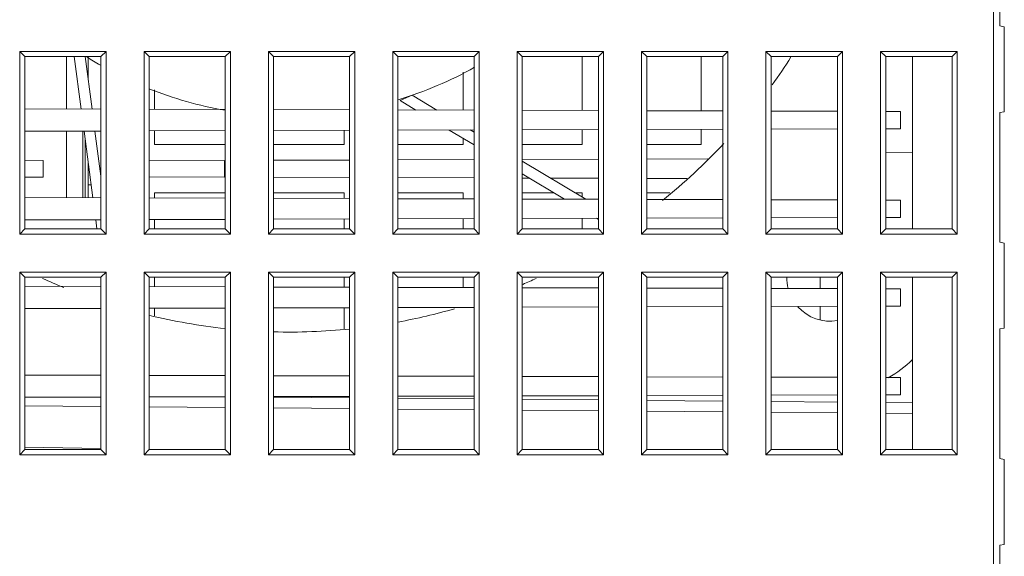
# Model space of a CAD drawing. Header units: millimetres. Extents: x -594 to 595, y -419 to 422.
# Tile 11 of 124: x -388 to -343, y -193 to -168. Entities that reach past the tile are written whole.
import ezdxf

# ---------------------------------------------------------------- set-up
doc = ezdxf.new("R2010")
doc.units = ezdxf.units.MM
doc.header["$MEASUREMENT"] = 0
doc.layers.add('layer 1', color=7, linetype='Continuous')

msp = doc.modelspace()

# ---------------------------------------------------------------- linework, layer by layer
at = {"layer": 'layer 1', "lineweight": 9}
for points in [[(-343.4439, -119.5794), (-343.4439, -119.5794), (-343.4439, -239.2145), (-343.4439, -239.2145)], [(-343.1439, -168.303), (-343.1439, -168.303), (-343.1439, -162.303), (-343.1439, -162.303)], [(-343.1439, -168.303), (-343.1439, -168.303), (-342.9439, -168.3382), (-342.9439, -168.3382)], [(-342.9439, -172.2677), (-342.9439, -172.2677), (-342.9439, -168.3382), (-342.9439, -168.3382)], [(-388.4647, -169.4821), (-388.4647, -169.4821), (-388.4647, -177.9238), (-388.4647, -177.9238)], [(-388.4647, -169.4821), (-388.4647, -169.4821), (-388.2283, -169.7186), (-388.2283, -169.7186)], [(-384.473, -169.4821), (-384.473, -169.4821), (-388.4647, -169.4821), (-388.4647, -169.4821)], [(-388.2283, -169.7186), (-388.2283, -169.7186), (-388.2283, -177.6873), (-388.2283, -177.6873)], [(-384.7095, -169.7186), (-384.7095, -169.7186), (-388.2283, -169.7186), (-388.2283, -169.7186)], [(-386.2939, -172.1428), (-386.2939, -172.1428), (-386.2939, -169.7186), (-386.2939, -169.7186)], [(-385.9399, -169.7186), (-385.9399, -169.7186), (-385.6216, -172.1447), (-385.6216, -172.1447)], [(-385.1171, -172.1462), (-385.1171, -172.1462), (-385.4356, -169.7186), (-385.4356, -169.7186)], [(-385.3624, -169.734), (-385.1563, -169.8647), (-384.9475, -169.991), (-384.7362, -170.1128)], [(-385.2939, -170.799), (-385.2939, -170.799), (-385.2939, -169.7186), (-385.2939, -169.7186)], [(-384.473, -169.4821), (-384.473, -169.4821), (-384.7095, -169.7186), (-384.7095, -169.7186)], [(-384.7095, -177.6873), (-384.7095, -177.6873), (-384.7095, -169.7186), (-384.7095, -169.7186)], [(-384.473, -177.9238), (-384.473, -177.9238), (-384.473, -169.4821), (-384.473, -169.4821)], [(-382.7147, -169.4821), (-382.7147, -169.4821), (-382.7147, -177.9238), (-382.7147, -177.9238)], [(-382.7147, -169.4821), (-382.7147, -169.4821), (-382.4783, -169.7186), (-382.4783, -169.7186)], [(-378.723, -169.4821), (-378.723, -169.4821), (-382.7147, -169.4821), (-382.7147, -169.4821)], [(-382.4783, -169.7186), (-382.4783, -169.7186), (-382.4783, -177.6873), (-382.4783, -177.6873)], [(-378.9595, -169.7186), (-378.9595, -169.7186), (-382.4783, -169.7186), (-382.4783, -169.7186)], [(-378.723, -169.4821), (-378.723, -169.4821), (-378.9595, -169.7186), (-378.9595, -169.7186)], [(-378.9595, -177.6873), (-378.9595, -177.6873), (-378.9595, -169.7186), (-378.9595, -169.7186)], [(-378.723, -177.9238), (-378.723, -177.9238), (-378.723, -169.4821), (-378.723, -169.4821)], [(-376.9647, -169.4821), (-376.9647, -169.4821), (-376.9647, -177.9238), (-376.9647, -177.9238)], [(-376.9647, -169.4821), (-376.9647, -169.4821), (-376.7283, -169.7186), (-376.7283, -169.7186)], [(-372.973, -169.4821), (-372.973, -169.4821), (-376.9647, -169.4821), (-376.9647, -169.4821)], [(-376.7283, -169.7186), (-376.7283, -169.7186), (-376.7283, -177.6873), (-376.7283, -177.6873)], [(-373.2095, -169.7186), (-373.2095, -169.7186), (-376.7283, -169.7186), (-376.7283, -169.7186)], [(-372.973, -169.4821), (-372.973, -169.4821), (-373.2095, -169.7186), (-373.2095, -169.7186)], [(-373.2095, -177.6873), (-373.2095, -177.6873), (-373.2095, -169.7186), (-373.2095, -169.7186)], [(-372.973, -177.9238), (-372.973, -177.9238), (-372.973, -169.4821), (-372.973, -169.4821)], [(-371.2147, -169.4821), (-371.2147, -169.4821), (-371.2147, -177.9238), (-371.2147, -177.9238)], [(-367.223, -169.4821), (-367.223, -169.4821), (-371.2147, -169.4821), (-371.2147, -169.4821)], [(-371.2147, -169.4821), (-371.2147, -169.4821), (-370.9783, -169.7186), (-370.9783, -169.7186)], [(-370.9783, -169.7186), (-370.9783, -169.7186), (-370.9783, -177.6873), (-370.9783, -177.6873)], [(-367.4595, -169.7186), (-367.4595, -169.7186), (-370.9783, -169.7186), (-370.9783, -169.7186)], [(-367.223, -169.4821), (-367.223, -169.4821), (-367.4595, -169.7186), (-367.4595, -169.7186)], [(-367.4595, -177.6873), (-367.4595, -177.6873), (-367.4595, -169.7186), (-367.4595, -169.7186)], [(-367.223, -177.9238), (-367.223, -177.9238), (-367.223, -169.4821), (-367.223, -169.4821)], [(-365.4647, -169.4821), (-365.4647, -169.4821), (-365.4647, -177.9238), (-365.4647, -177.9238)], [(-361.473, -169.4821), (-361.473, -169.4821), (-365.4647, -169.4821), (-365.4647, -169.4821)], [(-365.4647, -169.4821), (-365.4647, -169.4821), (-365.2283, -169.7186), (-365.2283, -169.7186)], [(-361.7095, -169.7186), (-361.7095, -169.7186), (-365.2283, -169.7186), (-365.2283, -169.7186)], [(-365.2283, -169.7186), (-365.2283, -169.7186), (-365.2283, -177.6873), (-365.2283, -177.6873)], [(-362.4595, -169.7186), (-362.4595, -169.7186), (-362.4595, -172.2109), (-362.4595, -172.2109)], [(-361.473, -169.4821), (-361.473, -169.4821), (-361.7095, -169.7186), (-361.7095, -169.7186)], [(-361.7095, -177.6873), (-361.7095, -177.6873), (-361.7095, -169.7186), (-361.7095, -169.7186)], [(-361.473, -177.9238), (-361.473, -177.9238), (-361.473, -169.4821), (-361.473, -169.4821)], [(-359.7147, -169.4821), (-359.7147, -169.4821), (-359.7147, -177.9238), (-359.7147, -177.9238)], [(-355.723, -169.4821), (-355.723, -169.4821), (-359.7147, -169.4821), (-359.7147, -169.4821)], [(-359.7147, -169.4821), (-359.7147, -169.4821), (-359.4783, -169.7186), (-359.4783, -169.7186)], [(-355.9595, -169.7186), (-355.9595, -169.7186), (-359.4783, -169.7186), (-359.4783, -169.7186)], [(-359.4783, -169.7186), (-359.4783, -169.7186), (-359.4783, -177.6873), (-359.4783, -177.6873)], [(-356.9595, -169.7186), (-356.9595, -169.7186), (-356.9595, -172.2266), (-356.9595, -172.2266)], [(-355.723, -169.4821), (-355.723, -169.4821), (-355.9595, -169.7186), (-355.9595, -169.7186)], [(-355.9595, -177.6873), (-355.9595, -177.6873), (-355.9595, -169.7186), (-355.9595, -169.7186)], [(-355.723, -177.9238), (-355.723, -177.9238), (-355.723, -169.4821), (-355.723, -169.4821)], [(-350.423, -169.4821), (-350.423, -169.4821), (-353.9647, -169.4821), (-353.9647, -169.4821)], [(-353.9647, -169.4821), (-353.9647, -169.4821), (-353.7283, -169.7186), (-353.7283, -169.7186)], [(-353.9647, -169.4821), (-353.9647, -169.4821), (-353.9647, -177.9238), (-353.9647, -177.9238)], [(-350.6595, -169.7186), (-350.6595, -169.7186), (-353.7283, -169.7186), (-353.7283, -169.7186)], [(-353.7283, -169.7186), (-353.7283, -169.7186), (-353.7283, -177.6873), (-353.7283, -177.6873)], [(-353.6772, -171.0221), (-353.3747, -170.6019), (-353.084, -170.1733), (-352.8057, -169.7367)], [(-350.423, -169.4821), (-350.423, -169.4821), (-350.6595, -169.7186), (-350.6595, -169.7186)], [(-350.6595, -177.6873), (-350.6595, -177.6873), (-350.6595, -169.7186), (-350.6595, -169.7186)], [(-350.423, -177.9238), (-350.423, -177.9238), (-350.423, -169.4821), (-350.423, -169.4821)], [(-345.123, -169.4821), (-345.123, -169.4821), (-348.6647, -169.4821), (-348.6647, -169.4821)], [(-348.6647, -169.4821), (-348.6647, -169.4821), (-348.6647, -177.9238), (-348.6647, -177.9238)], [(-348.6647, -169.4821), (-348.6647, -169.4821), (-348.4283, -169.7186), (-348.4283, -169.7186)], [(-345.3595, -169.7186), (-345.3595, -169.7186), (-348.4283, -169.7186), (-348.4283, -169.7186)], [(-348.4283, -169.7186), (-348.4283, -169.7186), (-348.4283, -177.6873), (-348.4283, -177.6873)], [(-347.1939, -169.7186), (-347.1939, -169.7186), (-347.1939, -177.6873), (-347.1939, -177.6873)], [(-345.123, -169.4821), (-345.123, -169.4821), (-345.3595, -169.7186), (-345.3595, -169.7186)], [(-345.3595, -177.6873), (-345.3595, -177.6873), (-345.3595, -169.7186), (-345.3595, -169.7186)], [(-345.123, -177.9238), (-345.123, -177.9238), (-345.123, -169.4821), (-345.123, -169.4821)], [(-370.9649, -171.7148), (-369.7356, -171.346), (-368.5506, -170.843), (-367.4312, -170.215)], [(-367.9595, -170.4353), (-367.9595, -170.4353), (-367.9595, -172.1952), (-367.9595, -172.1952)], [(-382.4924, -171.2016), (-381.3562, -171.656), (-380.1755, -171.99), (-378.9696, -172.1981)], [(-382.2283, -172.1544), (-382.2283, -172.1544), (-382.2283, -171.252), (-382.2283, -171.252)], [(-370.3163, -171.5064), (-370.3163, -171.5064), (-370.8736, -171.7554), (-370.8736, -171.7554)], [(-369.1724, -172.1917), (-369.1724, -172.1917), (-370.3163, -171.5064), (-370.3163, -171.5064)], [(-370.8736, -171.7554), (-370.8736, -171.7554), (-370.1499, -172.1889), (-370.1499, -172.1889)], [(-384.7095, -172.1473), (-384.7095, -172.1473), (-388.2283, -172.1373), (-388.2283, -172.1373)], [(-378.9595, -172.1638), (-378.9595, -172.1638), (-382.4783, -172.1537), (-382.4783, -172.1537)], [(-373.2095, -172.1802), (-373.2095, -172.1802), (-376.7283, -172.1701), (-376.7283, -172.1701)], [(-367.4595, -172.1966), (-367.4595, -172.1966), (-370.9783, -172.1866), (-370.9783, -172.1866)], [(-361.7095, -172.2131), (-361.7095, -172.2131), (-365.2283, -172.203), (-365.2283, -172.203)], [(-355.9595, -172.2295), (-355.9595, -172.2295), (-359.4783, -172.2194), (-359.4783, -172.2194)], [(-350.6595, -172.2446), (-350.6595, -172.2446), (-353.7283, -172.2359), (-353.7283, -172.2359)], [(-347.7439, -172.253), (-347.7439, -172.253), (-348.4283, -172.251), (-348.4283, -172.251)], [(-347.7439, -172.253), (-347.7439, -172.253), (-347.7439, -173.053), (-347.7439, -173.053)], [(-342.9439, -172.2677), (-342.9439, -172.2677), (-343.1439, -172.303), (-343.1439, -172.303)], [(-343.1439, -178.303), (-343.1439, -178.303), (-343.1439, -172.303), (-343.1439, -172.303)], [(-388.2283, -173.1686), (-388.2283, -173.1686), (-384.7095, -173.1586), (-384.7095, -173.1586)], [(-386.2939, -176.2428), (-386.2939, -176.2428), (-386.2939, -173.1631), (-386.2939, -173.1631)], [(-385.5439, -176.245), (-385.5439, -176.245), (-385.5439, -173.161), (-385.5439, -173.161)], [(-385.4883, -173.1608), (-385.4883, -173.1608), (-385.0835, -176.2463), (-385.0835, -176.2463)], [(-384.7095, -175.2533), (-384.7095, -175.2533), (-384.9842, -173.1594), (-384.9842, -173.1594)], [(-382.4783, -173.1522), (-382.4783, -173.1522), (-378.9595, -173.1421), (-378.9595, -173.1421)], [(-382.2283, -173.7873), (-382.2283, -173.7873), (-382.2283, -173.1515), (-382.2283, -173.1515)], [(-376.7283, -173.1358), (-376.7283, -173.1358), (-373.2095, -173.1257), (-373.2095, -173.1257)], [(-373.4595, -173.1264), (-373.4595, -173.1264), (-373.4595, -173.7873), (-373.4595, -173.7873)], [(-370.9783, -173.1193), (-370.9783, -173.1193), (-367.4595, -173.1093), (-367.4595, -173.1093)], [(-368.6082, -173.1126), (-368.6082, -173.1126), (-367.4595, -173.8008), (-367.4595, -173.8008)], [(-367.4595, -173.2179), (-367.4595, -173.2179), (-367.6399, -173.1098), (-367.6399, -173.1098)], [(-365.2283, -173.1029), (-365.2283, -173.1029), (-361.7095, -173.0929), (-361.7095, -173.0929)], [(-362.4595, -173.095), (-362.4595, -173.095), (-362.4595, -173.7873), (-362.4595, -173.7873)], [(-359.4783, -173.0865), (-359.4783, -173.0865), (-355.9595, -173.0764), (-355.9595, -173.0764)], [(-356.9595, -173.0793), (-356.9595, -173.0793), (-356.9595, -173.7873), (-356.9595, -173.7873)], [(-353.7283, -173.0701), (-353.7283, -173.0701), (-350.6595, -173.0613), (-350.6595, -173.0613)], [(-348.4283, -173.0549), (-348.4283, -173.0549), (-347.7439, -173.053), (-347.7439, -173.053)], [(-385.4439, -176.2452), (-385.4439, -176.2452), (-385.4439, -173.4994), (-385.4439, -173.4994)], [(-382.2283, -173.7873), (-382.2283, -173.7873), (-378.9595, -173.7873), (-378.9595, -173.7873)], [(-376.7283, -173.7873), (-376.7283, -173.7873), (-373.4595, -173.7873), (-373.4595, -173.7873)], [(-370.9783, -173.7873), (-370.9783, -173.7873), (-367.9595, -173.7873), (-367.9595, -173.7873)], [(-367.9595, -173.5012), (-367.9595, -173.5012), (-367.9595, -173.7873), (-367.9595, -173.7873)], [(-365.2283, -173.7873), (-365.2283, -173.7873), (-362.4595, -173.7873), (-362.4595, -173.7873)], [(-359.4783, -173.7873), (-359.4783, -173.7873), (-356.9595, -173.7873), (-356.9595, -173.7873)], [(-358.7453, -176.3711), (-357.7406, -175.5619), (-356.794, -174.6831), (-355.9127, -173.7411)], [(-347.1939, -174.168), (-347.1939, -174.168), (-348.4283, -174.1465), (-348.4283, -174.1465)], [(-387.3829, -174.5163), (-387.3829, -174.5163), (-388.2283, -174.5141), (-388.2283, -174.5141)], [(-387.3829, -175.2896), (-387.3829, -175.2896), (-387.3829, -174.5163), (-387.3829, -174.5163)], [(-385.2939, -176.2457), (-385.2939, -176.2457), (-385.2939, -174.6428), (-385.2939, -174.6428)], [(-382.4783, -174.5331), (-382.4783, -174.5331), (-378.9888, -174.5209), (-378.9888, -174.5209)], [(-378.9888, -175.285), (-378.9888, -175.285), (-378.9888, -174.5209), (-378.9888, -174.5209)], [(-373.2095, -174.5007), (-373.2095, -174.5007), (-376.7283, -174.513), (-376.7283, -174.513)], [(-367.4595, -174.4807), (-367.4595, -174.4807), (-370.9783, -174.493), (-370.9783, -174.493)], [(-361.7095, -174.4606), (-361.7095, -174.4606), (-365.2283, -174.4729), (-365.2283, -174.4729)], [(-362.2959, -176.3114), (-362.2959, -176.3114), (-365.2283, -174.5546), (-365.2283, -174.5546)], [(-356.6558, -174.443), (-356.6558, -174.443), (-359.4783, -174.4528), (-359.4783, -174.4528)], [(-365.2283, -175.1375), (-365.2283, -175.1375), (-363.2735, -176.3086), (-363.2735, -176.3086)], [(-387.3829, -175.2896), (-387.3829, -175.2896), (-388.2283, -175.2918), (-388.2283, -175.2918)], [(-385.1613, -175.653), (-385.1613, -175.653), (-385.2939, -175.653), (-385.2939, -175.653)], [(-378.9888, -175.285), (-378.9888, -175.285), (-382.4783, -175.2728), (-382.4783, -175.2728)], [(-376.7283, -175.2929), (-376.7283, -175.2929), (-373.2095, -175.3052), (-373.2095, -175.3052)], [(-370.9783, -175.3129), (-370.9783, -175.3129), (-367.4595, -175.3252), (-367.4595, -175.3252)], [(-365.2283, -175.333), (-365.2283, -175.333), (-364.9, -175.3342), (-364.9, -175.3342)], [(-363.9214, -175.3376), (-363.9214, -175.3376), (-361.7095, -175.3453), (-361.7095, -175.3453)], [(-359.4783, -175.3531), (-359.4783, -175.3531), (-357.6031, -175.3596), (-357.6031, -175.3596)], [(-382.2283, -176.2544), (-382.2283, -176.2544), (-382.2283, -176.0186), (-382.2283, -176.0186)], [(-382.2283, -176.0186), (-382.2283, -176.0186), (-378.9595, -176.0186), (-378.9595, -176.0186)], [(-376.7283, -176.0186), (-376.7283, -176.0186), (-373.4595, -176.0186), (-373.4595, -176.0186)], [(-373.4595, -176.0186), (-373.4595, -176.0186), (-373.4595, -176.2795), (-373.4595, -176.2795)], [(-370.9783, -176.0186), (-370.9783, -176.0186), (-367.9595, -176.0186), (-367.9595, -176.0186)], [(-367.9595, -176.0186), (-367.9595, -176.0186), (-367.9595, -176.2952), (-367.9595, -176.2952)], [(-365.2283, -176.0186), (-365.2283, -176.0186), (-363.7576, -176.0186), (-363.7576, -176.0186)], [(-362.7847, -176.0186), (-362.7847, -176.0186), (-362.4595, -176.0186), (-362.4595, -176.0186)], [(-362.4595, -176.0186), (-362.4595, -176.0186), (-362.4595, -176.2134), (-362.4595, -176.2134)], [(-359.4783, -176.0186), (-359.4783, -176.0186), (-358.413, -176.0186), (-358.413, -176.0186)], [(-384.7095, -176.2473), (-384.7095, -176.2473), (-388.2283, -176.2373), (-388.2283, -176.2373)], [(-378.9595, -176.2638), (-378.9595, -176.2638), (-382.4783, -176.2537), (-382.4783, -176.2537)], [(-373.2095, -176.2802), (-373.2095, -176.2802), (-376.7283, -176.2701), (-376.7283, -176.2701)], [(-367.4595, -176.2966), (-367.4595, -176.2966), (-370.9783, -176.2866), (-370.9783, -176.2866)], [(-361.7095, -176.3131), (-361.7095, -176.3131), (-365.2283, -176.303), (-365.2283, -176.303)], [(-355.9595, -176.3295), (-355.9595, -176.3295), (-359.4783, -176.3194), (-359.4783, -176.3194)], [(-350.6595, -176.3446), (-350.6595, -176.3446), (-353.7283, -176.3359), (-353.7283, -176.3359)], [(-347.7439, -176.353), (-347.7439, -176.353), (-348.4283, -176.351), (-348.4283, -176.351)], [(-347.7439, -176.353), (-347.7439, -176.353), (-347.7439, -177.153), (-347.7439, -177.153)], [(-388.2283, -177.2686), (-388.2283, -177.2686), (-384.7095, -177.2586), (-384.7095, -177.2586)], [(-384.9506, -177.2593), (-384.9506, -177.2593), (-384.8944, -177.6873), (-384.8944, -177.6873)], [(-382.4783, -177.2522), (-382.4783, -177.2522), (-378.9595, -177.2421), (-378.9595, -177.2421)], [(-382.2283, -177.6873), (-382.2283, -177.6873), (-382.2283, -177.2515), (-382.2283, -177.2515)], [(-376.7283, -177.2358), (-376.7283, -177.2358), (-373.2095, -177.2257), (-373.2095, -177.2257)], [(-373.4595, -177.2264), (-373.4595, -177.2264), (-373.4595, -177.6873), (-373.4595, -177.6873)], [(-370.9783, -177.2193), (-370.9783, -177.2193), (-367.4595, -177.2093), (-367.4595, -177.2093)], [(-367.9595, -177.2107), (-367.9595, -177.2107), (-367.9595, -177.6873), (-367.9595, -177.6873)], [(-365.2283, -177.2029), (-365.2283, -177.2029), (-361.7095, -177.1929), (-361.7095, -177.1929)], [(-362.4595, -177.195), (-362.4595, -177.195), (-362.4595, -177.6873), (-362.4595, -177.6873)], [(-361.7971, -177.1931), (-361.7971, -177.1931), (-361.7095, -177.2456), (-361.7095, -177.2456)], [(-359.4783, -177.1865), (-359.4783, -177.1865), (-355.9595, -177.1764), (-355.9595, -177.1764)], [(-353.7283, -177.1701), (-353.7283, -177.1701), (-350.6595, -177.1613), (-350.6595, -177.1613)], [(-348.4283, -177.1549), (-348.4283, -177.1549), (-347.7439, -177.153), (-347.7439, -177.153)], [(-388.4647, -177.9238), (-388.4647, -177.9238), (-388.2283, -177.6873), (-388.2283, -177.6873)], [(-388.4647, -177.9238), (-388.4647, -177.9238), (-384.473, -177.9238), (-384.473, -177.9238)], [(-388.2283, -177.6873), (-388.2283, -177.6873), (-384.7095, -177.6873), (-384.7095, -177.6873)], [(-384.473, -177.9238), (-384.473, -177.9238), (-384.7095, -177.6873), (-384.7095, -177.6873)], [(-382.7147, -177.9238), (-382.7147, -177.9238), (-382.4783, -177.6873), (-382.4783, -177.6873)], [(-382.7147, -177.9238), (-382.7147, -177.9238), (-378.723, -177.9238), (-378.723, -177.9238)], [(-382.4783, -177.6873), (-382.4783, -177.6873), (-378.9595, -177.6873), (-378.9595, -177.6873)], [(-378.723, -177.9238), (-378.723, -177.9238), (-378.9595, -177.6873), (-378.9595, -177.6873)], [(-376.9647, -177.9238), (-376.9647, -177.9238), (-376.7283, -177.6873), (-376.7283, -177.6873)], [(-376.9647, -177.9238), (-376.9647, -177.9238), (-372.973, -177.9238), (-372.973, -177.9238)], [(-376.7283, -177.6873), (-376.7283, -177.6873), (-373.2095, -177.6873), (-373.2095, -177.6873)], [(-372.973, -177.9238), (-372.973, -177.9238), (-373.2095, -177.6873), (-373.2095, -177.6873)], [(-371.2147, -177.9238), (-371.2147, -177.9238), (-370.9783, -177.6873), (-370.9783, -177.6873)], [(-371.2147, -177.9238), (-371.2147, -177.9238), (-367.223, -177.9238), (-367.223, -177.9238)], [(-370.9783, -177.6873), (-370.9783, -177.6873), (-367.4595, -177.6873), (-367.4595, -177.6873)], [(-367.223, -177.9238), (-367.223, -177.9238), (-367.4595, -177.6873), (-367.4595, -177.6873)], [(-365.4647, -177.9238), (-365.4647, -177.9238), (-365.2283, -177.6873), (-365.2283, -177.6873)], [(-365.4647, -177.9238), (-365.4647, -177.9238), (-361.473, -177.9238), (-361.473, -177.9238)], [(-365.2283, -177.6873), (-365.2283, -177.6873), (-361.7095, -177.6873), (-361.7095, -177.6873)], [(-361.473, -177.9238), (-361.473, -177.9238), (-361.7095, -177.6873), (-361.7095, -177.6873)], [(-359.7147, -177.9238), (-359.7147, -177.9238), (-359.4783, -177.6873), (-359.4783, -177.6873)], [(-359.7147, -177.9238), (-359.7147, -177.9238), (-355.723, -177.9238), (-355.723, -177.9238)], [(-359.4783, -177.6873), (-359.4783, -177.6873), (-355.9595, -177.6873), (-355.9595, -177.6873)], [(-355.723, -177.9238), (-355.723, -177.9238), (-355.9595, -177.6873), (-355.9595, -177.6873)], [(-353.9647, -177.9238), (-353.9647, -177.9238), (-353.7283, -177.6873), (-353.7283, -177.6873)], [(-353.9647, -177.9238), (-353.9647, -177.9238), (-350.423, -177.9238), (-350.423, -177.9238)], [(-353.7283, -177.6873), (-353.7283, -177.6873), (-350.6595, -177.6873), (-350.6595, -177.6873)], [(-350.423, -177.9238), (-350.423, -177.9238), (-350.6595, -177.6873), (-350.6595, -177.6873)], [(-348.6647, -177.9238), (-348.6647, -177.9238), (-348.4283, -177.6873), (-348.4283, -177.6873)], [(-348.6647, -177.9238), (-348.6647, -177.9238), (-345.123, -177.9238), (-345.123, -177.9238)], [(-348.4283, -177.6873), (-348.4283, -177.6873), (-345.3595, -177.6873), (-345.3595, -177.6873)], [(-345.123, -177.9238), (-345.123, -177.9238), (-345.3595, -177.6873), (-345.3595, -177.6873)], [(-343.1439, -178.303), (-343.1439, -178.303), (-342.9439, -178.3382), (-342.9439, -178.3382)], [(-342.9439, -182.2677), (-342.9439, -182.2677), (-342.9439, -178.3382), (-342.9439, -178.3382)], [(-388.4647, -188.1238), (-388.4647, -188.1238), (-388.4647, -179.6821), (-388.4647, -179.6821)], [(-388.4647, -179.6821), (-388.4647, -179.6821), (-388.2283, -179.9186), (-388.2283, -179.9186)], [(-384.473, -179.6821), (-384.473, -179.6821), (-388.4647, -179.6821), (-388.4647, -179.6821)], [(-384.473, -179.6821), (-384.473, -179.6821), (-384.7095, -179.9186), (-384.7095, -179.9186)], [(-384.473, -179.6821), (-384.473, -179.6821), (-384.473, -188.1238), (-384.473, -188.1238)], [(-382.7147, -179.6821), (-382.7147, -179.6821), (-382.4783, -179.9186), (-382.4783, -179.9186)], [(-382.7147, -188.1238), (-382.7147, -188.1238), (-382.7147, -179.6821), (-382.7147, -179.6821)], [(-378.723, -179.6821), (-378.723, -179.6821), (-382.7147, -179.6821), (-382.7147, -179.6821)], [(-378.723, -179.6821), (-378.723, -179.6821), (-378.9595, -179.9186), (-378.9595, -179.9186)], [(-378.723, -179.6821), (-378.723, -179.6821), (-378.723, -188.1238), (-378.723, -188.1238)], [(-376.9647, -188.1238), (-376.9647, -188.1238), (-376.9647, -179.6821), (-376.9647, -179.6821)], [(-372.973, -179.6821), (-372.973, -179.6821), (-376.9647, -179.6821), (-376.9647, -179.6821)], [(-376.9647, -179.6821), (-376.9647, -179.6821), (-376.7283, -179.9186), (-376.7283, -179.9186)], [(-372.973, -179.6821), (-372.973, -179.6821), (-373.2095, -179.9186), (-373.2095, -179.9186)], [(-372.973, -179.6821), (-372.973, -179.6821), (-372.973, -188.1238), (-372.973, -188.1238)], [(-371.2147, -188.1238), (-371.2147, -188.1238), (-371.2147, -179.6821), (-371.2147, -179.6821)], [(-367.223, -179.6821), (-367.223, -179.6821), (-371.2147, -179.6821), (-371.2147, -179.6821)], [(-371.2147, -179.6821), (-371.2147, -179.6821), (-370.9783, -179.9186), (-370.9783, -179.9186)], [(-367.223, -179.6821), (-367.223, -179.6821), (-367.4595, -179.9186), (-367.4595, -179.9186)], [(-367.223, -179.6821), (-367.223, -179.6821), (-367.223, -188.1238), (-367.223, -188.1238)], [(-361.473, -179.6821), (-361.473, -179.6821), (-365.4647, -179.6821), (-365.4647, -179.6821)], [(-365.4647, -179.6821), (-365.4647, -179.6821), (-365.2283, -179.9186), (-365.2283, -179.9186)], [(-365.4647, -188.1238), (-365.4647, -188.1238), (-365.4647, -179.6821), (-365.4647, -179.6821)], [(-361.473, -179.6821), (-361.473, -179.6821), (-361.7095, -179.9186), (-361.7095, -179.9186)], [(-361.473, -179.6821), (-361.473, -179.6821), (-361.473, -188.1238), (-361.473, -188.1238)], [(-355.723, -179.6821), (-355.723, -179.6821), (-359.7147, -179.6821), (-359.7147, -179.6821)], [(-359.7147, -188.1238), (-359.7147, -188.1238), (-359.7147, -179.6821), (-359.7147, -179.6821)], [(-359.7147, -179.6821), (-359.7147, -179.6821), (-359.4783, -179.9186), (-359.4783, -179.9186)], [(-355.723, -179.6821), (-355.723, -179.6821), (-355.9595, -179.9186), (-355.9595, -179.9186)], [(-355.723, -179.6821), (-355.723, -179.6821), (-355.723, -188.1238), (-355.723, -188.1238)], [(-350.423, -179.6821), (-350.423, -179.6821), (-353.9647, -179.6821), (-353.9647, -179.6821)], [(-353.9647, -179.6821), (-353.9647, -179.6821), (-353.7283, -179.9186), (-353.7283, -179.9186)], [(-353.9647, -188.1238), (-353.9647, -188.1238), (-353.9647, -179.6821), (-353.9647, -179.6821)], [(-350.423, -179.6821), (-350.423, -179.6821), (-350.6595, -179.9186), (-350.6595, -179.9186)], [(-350.423, -188.1238), (-350.423, -188.1238), (-350.423, -179.6821), (-350.423, -179.6821)], [(-345.123, -179.6821), (-345.123, -179.6821), (-348.6647, -179.6821), (-348.6647, -179.6821)], [(-348.6647, -179.6821), (-348.6647, -179.6821), (-348.4283, -179.9186), (-348.4283, -179.9186)], [(-348.6647, -188.1238), (-348.6647, -188.1238), (-348.6647, -179.6821), (-348.6647, -179.6821)], [(-345.123, -179.6821), (-345.123, -179.6821), (-345.3595, -179.9186), (-345.3595, -179.9186)], [(-345.123, -188.1238), (-345.123, -188.1238), (-345.123, -179.6821), (-345.123, -179.6821)], [(-388.2283, -179.9186), (-388.2283, -179.9186), (-388.2283, -187.8873), (-388.2283, -187.8873)], [(-388.2283, -179.9186), (-388.2283, -179.9186), (-384.7095, -179.9186), (-384.7095, -179.9186)], [(-387.407, -179.9728), (-387.0836, -180.1203), (-386.7573, -180.2615), (-386.4284, -180.3964)], [(-384.7095, -187.8873), (-384.7095, -187.8873), (-384.7095, -179.9186), (-384.7095, -179.9186)], [(-382.4783, -179.9186), (-382.4783, -179.9186), (-382.4783, -187.8873), (-382.4783, -187.8873)], [(-382.4783, -179.9186), (-382.4783, -179.9186), (-378.9595, -179.9186), (-378.9595, -179.9186)], [(-382.2283, -180.3544), (-382.2283, -180.3544), (-382.2283, -179.9186), (-382.2283, -179.9186)], [(-378.9595, -187.8873), (-378.9595, -187.8873), (-378.9595, -179.9186), (-378.9595, -179.9186)], [(-376.7283, -179.9186), (-376.7283, -179.9186), (-376.7283, -187.8873), (-376.7283, -187.8873)], [(-376.7283, -179.9186), (-376.7283, -179.9186), (-373.2095, -179.9186), (-373.2095, -179.9186)], [(-373.4595, -179.9186), (-373.4595, -179.9186), (-373.4595, -180.3795), (-373.4595, -180.3795)], [(-373.2095, -187.8873), (-373.2095, -187.8873), (-373.2095, -179.9186), (-373.2095, -179.9186)], [(-370.9783, -179.9186), (-370.9783, -179.9186), (-370.9783, -187.8873), (-370.9783, -187.8873)], [(-370.9783, -179.9186), (-370.9783, -179.9186), (-367.4595, -179.9186), (-367.4595, -179.9186)], [(-367.9595, -179.9186), (-367.9595, -179.9186), (-367.9595, -180.3952), (-367.9595, -180.3952)], [(-367.4595, -187.8873), (-367.4595, -187.8873), (-367.4595, -179.9186), (-367.4595, -179.9186)], [(-365.2283, -179.9186), (-365.2283, -179.9186), (-361.7095, -179.9186), (-361.7095, -179.9186)], [(-365.2283, -179.9186), (-365.2283, -179.9186), (-365.2283, -187.8873), (-365.2283, -187.8873)], [(-365.2033, -180.2475), (-364.9947, -180.1585), (-364.7871, -180.0669), (-364.5808, -179.9728)], [(-361.7095, -187.8873), (-361.7095, -187.8873), (-361.7095, -179.9186), (-361.7095, -179.9186)], [(-359.4783, -179.9186), (-359.4783, -179.9186), (-355.9595, -179.9186), (-355.9595, -179.9186)], [(-359.4783, -179.9186), (-359.4783, -179.9186), (-359.4783, -187.8873), (-359.4783, -187.8873)], [(-355.9595, -187.8873), (-355.9595, -187.8873), (-355.9595, -179.9186), (-355.9595, -179.9186)], [(-353.7283, -179.9186), (-353.7283, -179.9186), (-350.6595, -179.9186), (-350.6595, -179.9186)], [(-353.7283, -179.9186), (-353.7283, -179.9186), (-353.7283, -187.8873), (-353.7283, -187.8873)], [(-352.9936, -179.9173), (-352.9967, -180.0937), (-352.9765, -180.2698), (-352.9334, -180.4409)], [(-351.4595, -179.9186), (-351.4595, -179.9186), (-351.4595, -180.4423), (-351.4595, -180.4423)], [(-350.6595, -187.8873), (-350.6595, -187.8873), (-350.6595, -179.9186), (-350.6595, -179.9186)], [(-348.4283, -179.9186), (-348.4283, -179.9186), (-345.3595, -179.9186), (-345.3595, -179.9186)], [(-348.4283, -179.9186), (-348.4283, -179.9186), (-348.4283, -187.8873), (-348.4283, -187.8873)], [(-347.1939, -179.9186), (-347.1939, -179.9186), (-347.1939, -187.8873), (-347.1939, -187.8873)], [(-345.3595, -187.8873), (-345.3595, -187.8873), (-345.3595, -179.9186), (-345.3595, -179.9186)], [(-384.7095, -180.3473), (-384.7095, -180.3473), (-388.2283, -180.3373), (-388.2283, -180.3373)], [(-378.9595, -180.3638), (-378.9595, -180.3638), (-382.4783, -180.3537), (-382.4783, -180.3537)], [(-373.2095, -180.3802), (-373.2095, -180.3802), (-376.7283, -180.3701), (-376.7283, -180.3701)], [(-367.4595, -180.3966), (-367.4595, -180.3966), (-370.9783, -180.3866), (-370.9783, -180.3866)], [(-361.7095, -180.4131), (-361.7095, -180.4131), (-365.2283, -180.403), (-365.2283, -180.403)], [(-355.9595, -180.4295), (-355.9595, -180.4295), (-359.4783, -180.4194), (-359.4783, -180.4194)], [(-350.6595, -180.4446), (-350.6595, -180.4446), (-353.7283, -180.4359), (-353.7283, -180.4359)], [(-347.7439, -180.453), (-347.7439, -180.453), (-348.4283, -180.451), (-348.4283, -180.451)], [(-347.7439, -180.453), (-347.7439, -180.453), (-347.7439, -181.253), (-347.7439, -181.253)], [(-388.2283, -181.3686), (-388.2283, -181.3686), (-384.7095, -181.3586), (-384.7095, -181.3586)], [(-382.4783, -181.3522), (-382.4783, -181.3522), (-378.9595, -181.3421), (-378.9595, -181.3421)], [(-382.2283, -181.6986), (-382.2283, -181.6986), (-382.2283, -181.3515), (-382.2283, -181.3515)], [(-376.7283, -181.3358), (-376.7283, -181.3358), (-373.2095, -181.3257), (-373.2095, -181.3257)], [(-373.4595, -181.3264), (-373.4595, -181.3264), (-373.4595, -182.2984), (-373.4595, -182.2984)], [(-370.9783, -181.3193), (-370.9783, -181.3193), (-367.4595, -181.3093), (-367.4595, -181.3093)], [(-370.9721, -181.9906), (-370.0924, -181.8272), (-369.2213, -181.621), (-368.3617, -181.3726)], [(-365.2283, -181.3029), (-365.2283, -181.3029), (-361.7095, -181.2929), (-361.7095, -181.2929)], [(-359.4783, -181.2865), (-359.4783, -181.2865), (-355.9595, -181.2764), (-355.9595, -181.2764)], [(-353.7283, -181.2701), (-353.7283, -181.2701), (-350.6595, -181.2613), (-350.6595, -181.2613)], [(-352.4903, -181.2799), (-352.032, -181.7967), (-351.3394, -182.0405), (-350.6584, -181.9246)], [(-351.4595, -181.2636), (-351.4595, -181.2636), (-351.4595, -181.8795), (-351.4595, -181.8795)], [(-348.4283, -181.2549), (-348.4283, -181.2549), (-347.7439, -181.253), (-347.7439, -181.253)], [(-382.4895, -181.6748), (-381.3294, -181.9568), (-380.1521, -182.163), (-378.9652, -182.292)], [(-376.7297, -182.4431), (-375.5531, -182.4746), (-374.3757, -182.4305), (-373.2047, -182.3111)], [(-342.9439, -182.2677), (-342.9439, -182.2677), (-343.1439, -182.303), (-343.1439, -182.303)], [(-343.1439, -188.303), (-343.1439, -188.303), (-343.1439, -182.303), (-343.1439, -182.303)], [(-348.312, -184.5717), (-347.9006, -184.3427), (-347.5237, -184.0568), (-347.1923, -183.7224)], [(-347.1939, -183.7873), (-347.1939, -183.7873), (-347.2679, -183.7873), (-347.2679, -183.7873)], [(-384.7095, -184.4473), (-384.7095, -184.4473), (-388.2283, -184.4373), (-388.2283, -184.4373)], [(-378.9595, -184.4638), (-378.9595, -184.4638), (-382.4783, -184.4537), (-382.4783, -184.4537)], [(-373.2095, -184.4802), (-373.2095, -184.4802), (-376.7283, -184.4701), (-376.7283, -184.4701)], [(-367.4595, -184.4966), (-367.4595, -184.4966), (-370.9783, -184.4866), (-370.9783, -184.4866)], [(-361.7095, -184.5131), (-361.7095, -184.5131), (-365.2283, -184.503), (-365.2283, -184.503)], [(-355.9595, -184.5295), (-355.9595, -184.5295), (-359.4783, -184.5194), (-359.4783, -184.5194)], [(-350.6595, -184.5446), (-350.6595, -184.5446), (-353.7283, -184.5359), (-353.7283, -184.5359)], [(-347.7439, -184.553), (-347.7439, -184.553), (-348.4283, -184.551), (-348.4283, -184.551)], [(-347.7439, -184.553), (-347.7439, -184.553), (-347.7439, -185.353), (-347.7439, -185.353)], [(-388.2283, -185.4686), (-388.2283, -185.4686), (-384.7095, -185.4586), (-384.7095, -185.4586)], [(-382.4783, -185.4522), (-382.4783, -185.4522), (-378.9595, -185.4421), (-378.9595, -185.4421)], [(-376.7283, -185.4358), (-376.7283, -185.4358), (-373.2095, -185.4257), (-373.2095, -185.4257)], [(-376.7283, -185.4605), (-376.7283, -185.4605), (-373.2095, -185.4912), (-373.2095, -185.4912)], [(-370.9783, -185.4193), (-370.9783, -185.4193), (-367.4595, -185.4093), (-367.4595, -185.4093)], [(-370.9783, -185.5107), (-370.9783, -185.5107), (-367.4595, -185.5414), (-367.4595, -185.5414)], [(-365.2283, -185.4029), (-365.2283, -185.4029), (-361.7095, -185.3929), (-361.7095, -185.3929)], [(-365.2283, -185.5609), (-365.2283, -185.5609), (-361.7095, -185.5916), (-361.7095, -185.5916)], [(-359.4783, -185.3865), (-359.4783, -185.3865), (-355.9595, -185.3764), (-355.9595, -185.3764)], [(-359.4783, -185.611), (-359.4783, -185.611), (-355.9595, -185.6417), (-355.9595, -185.6417)], [(-353.7283, -185.3701), (-353.7283, -185.3701), (-350.6595, -185.3613), (-350.6595, -185.3613)], [(-353.7283, -185.6612), (-353.7283, -185.6612), (-350.6595, -185.688), (-350.6595, -185.688)], [(-348.4283, -185.3549), (-348.4283, -185.3549), (-347.7439, -185.353), (-347.7439, -185.353)], [(-348.4283, -185.7075), (-348.4283, -185.7075), (-347.1939, -185.7182), (-347.1939, -185.7182)], [(-384.7095, -185.8908), (-384.7095, -185.8908), (-388.2283, -185.8601), (-388.2283, -185.8601)], [(-378.9595, -185.941), (-378.9595, -185.941), (-382.4783, -185.9103), (-382.4783, -185.9103)], [(-373.2095, -185.9912), (-373.2095, -185.9912), (-376.7283, -185.9605), (-376.7283, -185.9605)], [(-367.4595, -186.0414), (-367.4595, -186.0414), (-370.9783, -186.0107), (-370.9783, -186.0107)], [(-361.7095, -186.0916), (-361.7095, -186.0916), (-365.2283, -186.0608), (-365.2283, -186.0608)], [(-355.9595, -186.1417), (-355.9595, -186.1417), (-359.4783, -186.111), (-359.4783, -186.111)], [(-350.6595, -186.188), (-350.6595, -186.188), (-353.7283, -186.1612), (-353.7283, -186.1612)], [(-347.1939, -186.2182), (-347.1939, -186.2182), (-348.4283, -186.2075), (-348.4283, -186.2075)], [(-388.4647, -188.1238), (-388.4647, -188.1238), (-388.2283, -187.8873), (-388.2283, -187.8873)], [(-388.2283, -187.8873), (-388.2283, -187.8873), (-384.7095, -187.8873), (-384.7095, -187.8873)], [(-388.2262, -187.7674), (-388.2262, -187.7674), (-384.7085, -187.8288), (-384.7085, -187.8288)], [(-384.473, -188.1238), (-384.473, -188.1238), (-384.7095, -187.8873), (-384.7095, -187.8873)], [(-382.7147, -188.1238), (-382.7147, -188.1238), (-382.4783, -187.8873), (-382.4783, -187.8873)], [(-382.4783, -187.8873), (-382.4783, -187.8873), (-378.9595, -187.8873), (-378.9595, -187.8873)], [(-382.4779, -187.8678), (-382.4779, -187.8678), (-381.357, -187.8873), (-381.357, -187.8873)], [(-378.723, -188.1238), (-378.723, -188.1238), (-378.9595, -187.8873), (-378.9595, -187.8873)], [(-376.9647, -188.1238), (-376.9647, -188.1238), (-376.7283, -187.8873), (-376.7283, -187.8873)], [(-376.7283, -187.8873), (-376.7283, -187.8873), (-373.2095, -187.8873), (-373.2095, -187.8873)], [(-372.973, -188.1238), (-372.973, -188.1238), (-373.2095, -187.8873), (-373.2095, -187.8873)], [(-371.2147, -188.1238), (-371.2147, -188.1238), (-370.9783, -187.8873), (-370.9783, -187.8873)], [(-370.9783, -187.8873), (-370.9783, -187.8873), (-367.4595, -187.8873), (-367.4595, -187.8873)], [(-367.223, -188.1238), (-367.223, -188.1238), (-367.4595, -187.8873), (-367.4595, -187.8873)], [(-365.4647, -188.1238), (-365.4647, -188.1238), (-365.2283, -187.8873), (-365.2283, -187.8873)], [(-365.2283, -187.8873), (-365.2283, -187.8873), (-361.7095, -187.8873), (-361.7095, -187.8873)], [(-361.473, -188.1238), (-361.473, -188.1238), (-361.7095, -187.8873), (-361.7095, -187.8873)], [(-359.7147, -188.1238), (-359.7147, -188.1238), (-359.4783, -187.8873), (-359.4783, -187.8873)], [(-359.4783, -187.8873), (-359.4783, -187.8873), (-355.9595, -187.8873), (-355.9595, -187.8873)], [(-355.723, -188.1238), (-355.723, -188.1238), (-355.9595, -187.8873), (-355.9595, -187.8873)], [(-353.9647, -188.1238), (-353.9647, -188.1238), (-353.7283, -187.8873), (-353.7283, -187.8873)], [(-353.7283, -187.8873), (-353.7283, -187.8873), (-350.6595, -187.8873), (-350.6595, -187.8873)], [(-350.423, -188.1238), (-350.423, -188.1238), (-350.6595, -187.8873), (-350.6595, -187.8873)], [(-348.4283, -187.8873), (-348.4283, -187.8873), (-348.6647, -188.1238), (-348.6647, -188.1238)], [(-348.4283, -187.8873), (-348.4283, -187.8873), (-345.3595, -187.8873), (-345.3595, -187.8873)], [(-345.123, -188.1238), (-345.123, -188.1238), (-345.3595, -187.8873), (-345.3595, -187.8873)], [(-388.4647, -188.1238), (-388.4647, -188.1238), (-384.473, -188.1238), (-384.473, -188.1238)], [(-382.7147, -188.1238), (-382.7147, -188.1238), (-378.723, -188.1238), (-378.723, -188.1238)], [(-376.9647, -188.1238), (-376.9647, -188.1238), (-372.973, -188.1238), (-372.973, -188.1238)], [(-371.2147, -188.1238), (-371.2147, -188.1238), (-367.223, -188.1238), (-367.223, -188.1238)], [(-365.4647, -188.1238), (-365.4647, -188.1238), (-361.473, -188.1238), (-361.473, -188.1238)], [(-359.7147, -188.1238), (-359.7147, -188.1238), (-355.723, -188.1238), (-355.723, -188.1238)], [(-350.423, -188.1238), (-350.423, -188.1238), (-353.9647, -188.1238), (-353.9647, -188.1238)], [(-345.123, -188.1238), (-345.123, -188.1238), (-348.6647, -188.1238), (-348.6647, -188.1238)], [(-343.1439, -188.303), (-343.1439, -188.303), (-342.9439, -188.3382), (-342.9439, -188.3382)], [(-342.9439, -192.2677), (-342.9439, -192.2677), (-342.9439, -188.3382), (-342.9439, -188.3382)], [(-342.9439, -192.2677), (-342.9439, -192.2677), (-343.1439, -192.303), (-343.1439, -192.303)], [(-343.1439, -198.303), (-343.1439, -198.303), (-343.1439, -192.303), (-343.1439, -192.303)]]:
    msp.add_open_spline(points, degree=3, dxfattribs=at)

doc.saveas('drawing.dxf')
